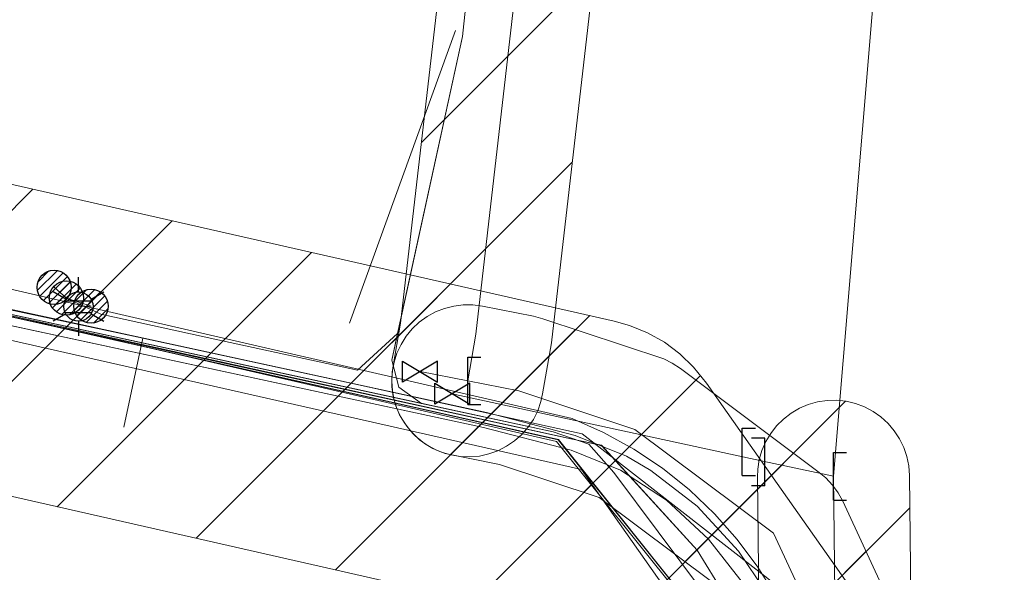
# Model space of a CAD drawing. Header units: metres. Extents: x 197355 to 199157, y 355772 to 356286.
# Tile 192 of 256: x 198014 to 198040, y 356106 to 356121. Entities that reach past the tile are written whole.
import ezdxf
from ezdxf.enums import TextEntityAlignment as Align
from ezdxf.lldxf.tags import DXFTag

# ---------------------------------------------------------------- set-up
doc = ezdxf.new("R2010")
doc.units = ezdxf.units.M
for name, color, linetype, lineweight in [('B-WE-KL-BRANDSTOF_ENEXISNETBEHEERB.V.-G', 40, 'KL-BRANDSTOF-N', 18), ('B-WE-KL-BRANDSTOF_ENEXISNETBEHEERB.V.-V', 40, 'Continuous', 18), ('B-WE-KL-DATA_KABELBUNDEL_KPNB.V.-G', 90, 'Continuous', 18), ('B-WE-KL-DATA_KABELBUNDEL_ZIGGOB.V.-G', 94, 'Continuous', 18), ('B-WE-KL-DATA_TELECOM_BTNEDERLANDN.V.-G', 74, 'KL-TELECOM-ALGEMEEN-N', 18), ('B-WE-KL-DATA_TELECOM_EUROFIBERNEDERLANDB.V.-G', 98, 'KL-TELECOM-ALGEMEEN-N', 18), ('B-WE-KL-DATA_ZIGGOB.V.-G', 94, 'KL-DATA-N', 18), ('B-WE-KL-ET_LS_ENEXISNETBEHEERB.V.-G', 190, 'KL-LS-N', 18), ('B-WE-KL-ET_LS_HULPSTUK_ENEXISNETBEHEERB.V.-G', 190, 'Continuous', 18), ('B-WE-KL-ET_LS_HULPSTUK_ENEXISNETBEHEERB.V.-S', 190, 'Continuous', 25), ('B-WE-KL-ET_LS_KABELBUNDEL_ENEXISNETBEHEERB.V.-G', 190, 'KL-BUNDEL-N', 18), ('B-WE-KL-GAS_HULPSTUK_ENEXISNETBEHEERB.V.-S', 30, 'Continuous', 25), ('B-WE-KL-GAS_LD_ENEXISNETBEHEERB.V.-G', 50, 'KL-GAS-LD-N', 18), ('B-WE-KL-GAS_LD_HOOFDLEIDING_30 MBAR_PVC_250_ENEXISNETBEHEERB.V.-G', 50, 'KL-GAS-LD-N', 18), ('B-WE-KL-WATER_TRANSPORTLEIDING_NVWATERLEIDINGMAATSCHAPPIJLIMBURG-G', 170, 'KL-WATER-TR-N', 18), ('B-WE-KL-WATER_TRANSPORTLEIDING_NVWATERLEIDINGMAATSCHAPPIJLIMBURG-V', 170, 'Continuous', 18)]:
    doc.layers.add(name, color=color, linetype=linetype, lineweight=lineweight)
doc.styles.add('NLCS-ISO', font='NLCS-ISO.ttf')
doc.styles.get("Standard").update_dxf_attribs({"font": 'isocp.shx'})
tags = doc.linetypes.add('KL-BRANDSTOF-N', pattern='A,4,-0.5,[105,NLCS.SHX,S=0.5,R=0,X=0.75,Y=0],-2,4,-1,["B",Standard,S=1,R=0,X=-0.15,Y=-0.5],-1.5', length=13).pattern_tags.tags
tags[18] = DXFTag(74, 10)
doc.linetypes.add('KL-BUNDEL-N', pattern='A,28,-5,[103,NLCS.SHX,S=1.25,R=0,X=0,Y=0],-5,[103,NLCS.SHX,S=1.25,R=0,X=0,Y=0],-5,[103,NLCS.SHX,S=1.25,R=0,X=0,Y=0],-5,[103,NLCS.SHX,S=1.25,R=0,X=0,Y=0],-5', length=53)
tags = doc.linetypes.add('KL-DATA-N', pattern='A,4,-1,[101,NLCS.SHX,S=0.5,R=0,X=0,Y=0],-1,4,-1,["D",Standard,S=1,R=0,X=-0.25,Y=-0.5],-1.5', length=12.5).pattern_tags.tags
tags[18] = DXFTag(74, 10)
tags = doc.linetypes.add('KL-GAS-LD-N', pattern='A,4,-1,[69,NLCS.SHX,S=0.5,R=0,X=0,Y=0],-1,4,-1,["L",Standard,S=1,R=0,X=0.25,Y=-0.5],-2', length=13).pattern_tags.tags
tags[18] = DXFTag(74, 10)
tags = doc.linetypes.add('KL-LS-N', pattern='A,4,-1,[103,NLCS.SHX,S=0.75,R=0,X=0,Y=0],-1,4,-1,["L",Standard,S=1,R=0,X=0,Y=-0.5],-2', length=13).pattern_tags.tags
tags[18] = DXFTag(74, 10)
doc.linetypes.add('KL-TELECOM-ALGEMEEN-N', pattern='A,7,-1,[101,NLCS.SHX,S=0.5,R=0,X=0,Y=0],-1', length=9)
doc.linetypes.add('KL-WATER-TR-N', pattern='A,7,-0.5,[168,NLCS.SHX,S=0.75,R=0,X=0.75,Y=0],-2,[168,NLCS.SHX,S=0.75,R=0,X=0.75,Y=0],-2', length=11.5)
pattern_1 = [(45, (0, 0), (-2.245064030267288, 2.245064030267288), [])]

# ---------------------------------------------------------------- blocks, each defined once
blk = doc.blocks.new('SKL-WTB_HULP_AFSLUITER-SO')
for p, q in [((2.303946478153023, 1.373199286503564), (-2.303946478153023, -1.373199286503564)), ((-2.303946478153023, 1.373199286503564), (2.303946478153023, -1.373199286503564)), ((2.303946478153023, -1.373199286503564), (2.303946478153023, 1.373199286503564))]:
    blk.add_line(p, q)
at = {"ltscale": 0.1}
blk.add_line((-2.303946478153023, -1.373199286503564), (-2.303946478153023, 1.373199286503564), dxfattribs=at)
blk = doc.blocks.new('SKL-WTB_HULP_EINDKAP-SO')
for p, q in [((0, -0.625), (0, 0.625)), ((0, 0.625), (0.3464025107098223, 0.625)), ((0, -0.625), (0.3464025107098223, -0.625))]:
    blk.add_line(p, q)
blk = doc.blocks.new('SKL-WTB_HULP_VERLOOPSTUK-SO')
for p, q in [((-0.5394858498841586, -0.3828538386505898), (-0.5394858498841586, 0.8671461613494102)), ((-0.5394858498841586, 0.8671461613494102), (-0.1930833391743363, 0.8671461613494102)), ((0.04827083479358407, 0.5980948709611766), (-0.2981316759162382, 0.5980948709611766)), ((0.04827083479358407, -0.6519051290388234), (0.04827083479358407, 0.5980948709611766)), ((-0.5394858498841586, -0.3828538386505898), (-0.1930833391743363, -0.3828538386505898)), ((0.04827083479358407, -0.6519051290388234), (-0.2981316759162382, -0.6519051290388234))]:
    blk.add_line(p, q)
blk = doc.blocks.new('SKL-ET_HULP_MOF-SO')
h = blk.add_hatch()
h.set_pattern_fill('ANSI31', color=256, scale=6, style=0)
h.set_pattern_definition([(45, (-2.250000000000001, -126.9820083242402), (-0.5303300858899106, 0.5303300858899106), [])])
edge = h.paths.add_edge_path()
edge.add_arc((0, 0), 2.25, 0, 360)
at = {"linetype": 'Continuous'}
blk.add_circle((0, 0), 2.25, dxfattribs=at)
blk = doc.blocks.new('B-SIE-WEG_LICHTMAST-SO')
at = {"ltscale": 0.1}
for p, q in [((2.544954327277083e-10, 0.3857625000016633), (5.089692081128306e-10, 0.77152500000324)), ((-0.3340803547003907, 0.1928812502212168), (-0.6681599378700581, 0.3857625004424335)), ((0.3340803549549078, 0.1928812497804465), (0.6681599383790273, 0.3857624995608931)), ((-0.3340803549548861, -0.1928812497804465), (-0.6681599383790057, -0.3857624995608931)), ((0.3340803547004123, -0.1928812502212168), (0.6681599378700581, -0.3857625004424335)), ((-2.544954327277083e-10, -0.3857625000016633), (-5.089475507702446e-10, -0.77152500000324))]:
    blk.add_line(p, q, dxfattribs=at)
at = {"flags": 128}
for points in [[(-0.3543824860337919, 0.1523999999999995), (0.3543824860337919, 0.1523999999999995)], [(-0.3543824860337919, -0.1523999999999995), (0.3543824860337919, -0.1523999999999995)]]:
    blk.add_lwpolyline(points, dxfattribs=at)
at = {"ltscale": 0.1}
blk.add_circle((0, 0), 0.3857625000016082, dxfattribs=at)
at = {"style": 'NLCS-ISO'}
blk.add_attdef('TYPE', text='', height=0.54864, dxfattribs=at).set_placement((5.089692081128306e-10, 0.77152500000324), align=Align.BOTTOM_CENTER)

msp = doc.modelspace()

# ---------------------------------------------------------------- hatches: boundary and pattern name
at = {"layer": 'B-WE-KL-BRANDSTOF_ENEXISNETBEHEERB.V.-V'}
h = msp.add_hatch(dxfattribs=at)
h.set_pattern_fill('ANSI31', color=256, style=0)
h.set_pattern_definition(pattern_1)
h.paths.add_polyline_path([(198025.725, 356109.097), (198025.976, 356109.12), (198026.222, 356109.175), (198026.46, 356109.26), (198026.686, 356109.375), (198026.895, 356109.518), (198027.085, 356109.685), (198027.251, 356109.874), (198027.392, 356110.084), (198027.507, 356110.311), (198027.591, 356110.549), (198027.637, 356110.753), (198027.868, 356112.099), (198029.288, 356124.425), (198030.599, 356135.429), (198031.052, 356138.32), (198031.075, 356138.572), (198031.066, 356138.824), (198031.026, 356139.074), (198030.955, 356139.315), (198030.852, 356139.548), (198030.723, 356139.764), (198030.567, 356139.962), (198030.385, 356140.141), (198030.185, 356140.293), (198029.965, 356140.42), (198029.732, 356140.518), (198029.49, 356140.586), (198029.24, 356140.622), (198028.986, 356140.627), (198028.735, 356140.6), (198028.488, 356140.541), (198028.252, 356140.451), (198028.03, 356140.333), (198027.822, 356140.187), (198027.635, 356140.016), (198027.472, 356139.824), (198027.335, 356139.613), (198027.224, 356139.384), (198027.143, 356139.144), (198027.1, 356138.939), (198026.631, 356135.938), (198025.316, 356124.898), (198023.901, 356112.613), (198023.697, 356111.438), (198023.669, 356111.188), (198023.674, 356110.935), (198023.71, 356110.683), (198023.777, 356110.441), (198023.876, 356110.207), (198024.002, 356109.988), (198024.155, 356109.788), (198024.333, 356109.606), (198024.53, 356109.451), (198024.748, 356109.32), (198024.98, 356109.218), (198025.221, 356109.147), (198025.471, 356109.106), (198025.723, 356109.097)])
h = msp.add_hatch(dxfattribs=at)
h.set_pattern_fill('ANSI31', color=256, style=0)
h.set_pattern_definition(pattern_1)
h.paths.add_polyline_path([(198025.807, 356109.101), (198026.066, 356109.136), (198026.319, 356109.205), (198026.561, 356109.307), (198026.787, 356109.439), (198026.994, 356109.599), (198027.177, 356109.784), (198027.336, 356109.994), (198027.465, 356110.22), (198027.564, 356110.463), (198027.63, 356110.715), (198027.663, 356110.976), (198027.662, 356111.236), (198027.626, 356111.497), (198027.558, 356111.748), (198027.456, 356111.99), (198027.324, 356112.216), (198027.164, 356112.423), (198026.979, 356112.606), (198026.769, 356112.765), (198026.543, 356112.894), (198026.3, 356112.993), (198026.048, 356113.059), (198024.794, 356113.302), (198024.533, 356113.335), (198024.272, 356113.334), (198024.014, 356113.299), (198023.761, 356113.23), (198023.519, 356113.128), (198023.293, 356112.996), (198023.086, 356112.836), (198022.903, 356112.651), (198022.744, 356112.441), (198022.615, 356112.215), (198022.516, 356111.972), (198022.45, 356111.72), (198022.417, 356111.461), (198022.418, 356111.198), (198022.453, 356110.94), (198022.522, 356110.687), (198022.624, 356110.445), (198022.756, 356110.219), (198022.916, 356110.012), (198023.101, 356109.829), (198023.311, 356109.67), (198023.538, 356109.541), (198023.78, 356109.442), (198024.032, 356109.376), (198025.287, 356109.133), (198025.547, 356109.1)])
h = msp.add_hatch(dxfattribs=at)
h.set_pattern_fill('ANSI31', color=256, style=0)
h.set_pattern_definition(pattern_1)
h.paths.add_polyline_path([(198035.873, 356034.526), (198036.125, 356034.551), (198036.371, 356034.608), (198036.607, 356034.695), (198036.832, 356034.812), (198037.039, 356034.956), (198037.227, 356035.125), (198037.393, 356035.318), (198037.532, 356035.528), (198037.644, 356035.754), (198037.727, 356035.995), (198037.778, 356036.241), (198037.797, 356036.451), (198037.882, 356038.782), (198037.726, 356041.703), (198037.475, 356103.288), (198037.458, 356103.541), (198037.409, 356103.789), (198037.29, 356104.12), (198035.526, 356107.929), (198035.406, 356108.151), (198035.258, 356108.357), (198035.086, 356108.542), (198034.909, 356108.69), (198031.258, 356111.422), (198031.046, 356111.561), (198030.82, 356111.671), (198027.638, 356112.731), (198027.396, 356112.794), (198026.052, 356113.058), (198025.803, 356113.091), (198025.55, 356113.093), (198025.299, 356113.062), (198025.053, 356112.999), (198024.819, 356112.907), (198024.596, 356112.785), (198024.392, 356112.637), (198024.207, 356112.463), (198024.047, 356112.269), (198023.912, 356112.054), (198023.805, 356111.826), (198023.728, 356111.584), (198023.682, 356111.335), (198023.667, 356111.084), (198023.685, 356110.831), (198023.734, 356110.584), (198023.814, 356110.344), (198023.924, 356110.115), (198024.062, 356109.903), (198024.225, 356109.71), (198024.411, 356109.54), (198024.617, 356109.394), (198024.841, 356109.275), (198025.076, 356109.185), (198026.5, 356108.894), (198029.122, 356108.025), (198032.108, 356105.79), (198033.477, 356102.836), (198033.726, 356041.634), (198033.881, 356038.835), (198033.799, 356036.597), (198033.806, 356036.345), (198033.845, 356036.094), (198033.915, 356035.851), (198034.014, 356035.62), (198034.143, 356035.401), (198034.298, 356035.201), (198034.476, 356035.023), (198034.677, 356034.868), (198034.895, 356034.739), (198035.126, 356034.64), (198035.371, 356034.57), (198035.621, 356034.532), (198035.872, 356034.525)])
h = msp.add_hatch(dxfattribs=at)
h.set_pattern_fill('ANSI31', color=256, style=0)
h.set_pattern_definition(pattern_1)
h.paths.add_polyline_path([(198035.364, 356106.588), (198035.616, 356106.614), (198035.862, 356106.671), (198036.098, 356106.759), (198036.323, 356106.877), (198036.529, 356107.021), (198036.717, 356107.191), (198036.881, 356107.383), (198037.02, 356107.594), (198037.132, 356107.821), (198037.214, 356108.06), (198037.264, 356108.308), (198037.284, 356108.561), (198037.271, 356108.812), (198037.227, 356109.062), (198037.151, 356109.302), (198037.045, 356109.533), (198036.912, 356109.748), (198036.752, 356109.944), (198036.57, 356110.118), (198036.366, 356110.268), (198036.144, 356110.391), (198035.911, 356110.485), (198035.707, 356110.541), (198033.849, 356110.943), (198033.599, 356110.981), (198033.346, 356110.986), (198033.096, 356110.96), (198032.85, 356110.903), (198032.611, 356110.814), (198032.388, 356110.697), (198032.18, 356110.552), (198031.993, 356110.382), (198031.829, 356110.191), (198031.69, 356109.979), (198031.579, 356109.751), (198031.497, 356109.513), (198031.446, 356109.266), (198031.427, 356109.012), (198031.44, 356108.761), (198031.485, 356108.511), (198031.56, 356108.271), (198031.666, 356108.041), (198031.8, 356107.825), (198031.959, 356107.63), (198032.142, 356107.456), (198032.345, 356107.306), (198032.567, 356107.182), (198032.801, 356107.089), (198034.861, 356106.631), (198035.111, 356106.594), (198035.363, 356106.588)])
h = msp.add_hatch(dxfattribs=at)
h.set_pattern_fill('ANSI31', color=256, style=0)
h.set_pattern_definition(pattern_1)
h.paths.add_polyline_path([(198036.161, 356034.541), (198036.412, 356034.567), (198036.659, 356034.625), (198036.895, 356034.713), (198037.119, 356034.832), (198037.327, 356034.977), (198038.078, 356035.673), (198038.251, 356035.856), (198038.4, 356036.061), (198038.522, 356036.282), (198038.614, 356036.518), (198038.677, 356036.764), (198038.708, 356037.014), (198038.707, 356037.266), (198038.673, 356037.518), (198038.609, 356037.762), (198038.515, 356037.996), (198038.391, 356038.218), (198038.241, 356038.42), (198038.143, 356038.522), (198038.146, 356039.02), (198037.851, 356042.41), (198037.854, 356046.333), (198037.724, 356068.566), (198037.284, 356108.608), (198037.265, 356108.861), (198037.215, 356109.107), (198037.133, 356109.348), (198037.023, 356109.574), (198036.884, 356109.786), (198036.719, 356109.979), (198036.532, 356110.149), (198036.326, 356110.293), (198036.101, 356110.411), (198035.866, 356110.5), (198035.619, 356110.558), (198035.367, 356110.584), (198035.115, 356110.579), (198034.865, 356110.542), (198034.622, 356110.473), (198034.388, 356110.374), (198034.17, 356110.247), (198033.969, 356110.093), (198033.79, 356109.916), (198033.634, 356109.716), (198033.504, 356109.498), (198033.403, 356109.266), (198033.333, 356109.025), (198033.293, 356108.775), (198033.284, 356108.565), (198033.724, 356068.543), (198033.854, 356046.309), (198033.851, 356042.326), (198034.15, 356038.793), (198034.079, 356036.603), (198034.087, 356036.351), (198034.126, 356036.102), (198034.197, 356035.859), (198034.298, 356035.626), (198034.427, 356035.41), (198034.583, 356035.211), (198034.762, 356035.033), (198034.964, 356034.878), (198035.181, 356034.751), (198035.415, 356034.652), (198035.658, 356034.584), (198035.909, 356034.546), (198036.16, 356034.541)])
at = {"layer": 'B-WE-KL-WATER_TRANSPORTLEIDING_NVWATERLEIDINGMAATSCHAPPIJLIMBURG-V'}
h = msp.add_hatch(dxfattribs=at)
h.set_pattern_fill('ANSI31', color=256, style=0)
h.set_pattern_definition(pattern_1)
edge = h.paths.add_edge_path()
edge.add_line((198034.5805758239, 356087.9614111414), (198033.7788769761, 356088.0930074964))
edge.add_line((198033.7788769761, 356088.0930074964), (198033.3135221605, 356088.2473501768))
edge.add_line((198033.3135221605, 356088.2473501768), (198032.8591414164, 356088.4645585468))
edge.add_line((198032.8591414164, 356088.4645585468), (198032.4335444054, 356088.7397566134))
edge.add_line((198032.4335444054, 356088.7397566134), (198032.0474011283, 356089.064340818))
edge.add_line((198032.0474011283, 356089.064340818), (198031.7042006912, 356089.4371412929))
edge.add_line((198031.7042006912, 356089.4371412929), (198031.4112149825, 356089.8486020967))
edge.add_line((198031.4112149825, 356089.8486020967), (198031.1722513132, 356090.2937618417))
edge.add_line((198031.1722513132, 356090.2937618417), (198030.9917121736, 356090.7658796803))
edge.add_line((198030.9917121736, 356090.7658796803), (198030.87261148, 356091.2558711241))
edge.add_line((198030.87261148, 356091.2558711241), (198030.8122418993, 356091.7906945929))
edge.add_line((198030.8122418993, 356091.7906945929), (198030.4445648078, 356099.2757716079))
edge.add_line((198030.4445648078, 356099.2757716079), (198026.271122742, 356105.2001848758))
edge.add_line((198026.271122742, 356105.2001848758), (198006.1227527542, 356109.7704323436))
edge.add_line((198006.1227527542, 356109.7704323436), (198005.6982263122, 356109.8904072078))
edge.add_line((198005.6982263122, 356109.8904072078), (198005.2255167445, 356110.085955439))
edge.add_line((198005.2255167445, 356110.085955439), (198004.7863529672, 356110.3363347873))
edge.add_line((198004.7863529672, 356110.3363347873), (198004.383487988, 356110.6392828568))
edge.add_line((198004.383487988, 356110.6392828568), (198004.0193520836, 356110.9930148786))
edge.add_line((198004.0193520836, 356110.9930148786), (198003.7054700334, 356111.3867651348))
edge.add_line((198003.7054700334, 356111.3867651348), (198003.4423738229, 356111.8193944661))
edge.add_line((198003.4423738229, 356111.8193944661), (198003.236605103, 356112.2805726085))
edge.add_line((198003.236605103, 356112.2805726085), (198003.0894189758, 356112.764526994))
edge.add_line((198003.0894189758, 356112.764526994), (198003.0055648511, 356113.2620614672))
edge.add_line((198003.0055648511, 356113.2620614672), (198002.9847932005, 356113.7669723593))
edge.add_line((198002.9847932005, 356113.7669723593), (198003.0287871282, 356114.2709028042))
edge.add_line((198003.0287871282, 356114.2709028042), (198003.1352610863, 356114.7664470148))
edge.add_line((198003.1352610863, 356114.7664470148), (198003.3029152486, 356115.2414671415))
edge.add_line((198003.3029152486, 356115.2414671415), (198003.5301045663, 356115.6934458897))
edge.add_line((198003.5301045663, 356115.6934458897), (198003.8126178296, 356116.1136143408))
edge.add_line((198003.8126178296, 356116.1136143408), (198004.1443657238, 356116.4933257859))
edge.add_line((198004.1443657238, 356116.4933257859), (198004.5223629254, 356116.8289681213))
edge.add_line((198004.5223629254, 356116.8289681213), (198004.940343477, 356117.1142818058))
edge.add_line((198004.940343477, 356117.1142818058), (198005.3901280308, 356117.3439760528))
edge.add_line((198005.3901280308, 356117.3439760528), (198005.8654408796, 356117.5160168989))
edge.add_line((198005.8654408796, 356117.5160168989), (198006.358310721, 356117.6262535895))
edge.add_line((198006.358310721, 356117.6262535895), (198006.8630634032, 356117.6734491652))
edge.add_line((198006.8630634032, 356117.6734491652), (198007.3679867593, 356117.6566716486))
edge.add_line((198007.3679867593, 356117.6566716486), (198007.8971966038, 356117.5708767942))
edge.add_line((198007.8971966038, 356117.5708767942), (198029.5150947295, 356112.6673753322))
edge.add_line((198029.5150947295, 356112.6673753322), (198029.9239849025, 356112.5525844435))
edge.add_line((198029.9239849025, 356112.5525844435), (198030.3979374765, 356112.3592829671))
edge.add_line((198030.3979374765, 356112.3592829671), (198030.8369616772, 356112.1105825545))
edge.add_line((198030.8369616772, 356112.1105825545), (198031.243720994, 356111.8079151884))
edge.add_line((198031.243720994, 356111.8079151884), (198031.6060660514, 356111.4583400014))
edge.add_line((198031.6060660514, 356111.4583400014), (198031.9426518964, 356111.0393076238))
edge.add_line((198031.9426518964, 356111.0393076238), (198037.6258687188, 356102.9728703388))
edge.add_line((198037.6258687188, 356102.9728703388), (198038.0241170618, 356102.2793987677))
edge.add_line((198038.0241170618, 356102.2793987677), (198038.2003957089, 356101.8196764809))
edge.add_line((198038.2003957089, 356101.8196764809), (198038.31938852, 356101.3301288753))
edge.add_line((198038.31938852, 356101.3301288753), (198038.3797557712, 356100.7953260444))
edge.add_line((198038.3797557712, 356100.7953260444), (198038.629765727, 356095.7013731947))
edge.add_line((198038.629765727, 356095.7013731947), (198057.2655906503, 356094.4188710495))
edge.add_line((198057.2655906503, 356094.4188710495), (198057.7184770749, 356094.6890805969))
edge.add_line((198057.7184770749, 356094.6890805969), (198058.180577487, 356094.8913494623))
edge.add_line((198058.180577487, 356094.8913494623), (198058.6656961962, 356095.0336083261))
edge.add_line((198058.6656961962, 356095.0336083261), (198059.165076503, 356095.1136372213))
edge.add_line((198059.165076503, 356095.1136372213), (198059.6717625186, 356095.13044671))
edge.add_line((198059.6717625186, 356095.13044671), (198060.1743720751, 356095.0833020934))
edge.add_line((198060.1743720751, 356095.0833020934), (198060.6659315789, 356094.9731799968))
edge.add_line((198060.6659315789, 356094.9731799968), (198061.1424482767, 356094.8001924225))
edge.add_line((198061.1424482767, 356094.8001924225), (198061.5922579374, 356094.5704853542))
edge.add_line((198061.5922579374, 356094.5704853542), (198062.0088669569, 356094.2855630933))
edge.add_line((198062.0088669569, 356094.2855630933), (198062.3863997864, 356093.9496228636))
edge.add_line((198062.3863997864, 356093.9496228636), (198062.7200324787, 356093.5679854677))
edge.add_line((198062.7200324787, 356093.5679854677), (198063.0014026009, 356093.148328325))
edge.add_line((198063.0014026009, 356093.148328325), (198063.227848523, 356092.6970368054))
edge.add_line((198063.227848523, 356092.6970368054), (198063.3957388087, 356092.2205481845))
edge.add_line((198063.3957388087, 356092.2205481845), (198063.5020467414, 356091.7265759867))
edge.add_line((198063.5020467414, 356091.7265759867), (198063.5452393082, 356091.2218628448))
edge.add_line((198063.5452393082, 356091.2218628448), (198063.5244673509, 356090.71774342))
edge.add_line((198063.5244673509, 356090.71774342), (198063.4397702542, 356090.2191491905))
edge.add_line((198063.4397702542, 356090.2191491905), (198063.2925117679, 356089.7349568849))
edge.add_line((198063.2925117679, 356089.7349568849), (198063.0860032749, 356089.2731142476))
edge.add_line((198063.0860032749, 356089.2731142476), (198062.822787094, 356088.8410876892))
edge.add_line((198062.822787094, 356088.8410876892), (198062.5090021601, 356088.4474592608))
edge.add_line((198062.5090021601, 356088.4474592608), (198062.1226860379, 356088.0730297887))
edge.add_line((198062.1226860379, 356088.0730297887), (198061.1503383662, 356087.2428605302))
edge.add_line((198061.1503383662, 356087.2428605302), (198060.8656866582, 356087.0277544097))
edge.add_line((198060.8656866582, 356087.0277544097), (198060.423780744, 356086.7640757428))
edge.add_line((198060.423780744, 356086.7640757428), (198059.9602360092, 356086.5615251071))
edge.add_line((198059.9602360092, 356086.5615251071), (198059.4736526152, 356086.4182711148))
edge.add_line((198059.4736526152, 356086.4182711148), (198058.9735447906, 356086.3379969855))
edge.add_arc((198058.975999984, 356085.3379999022), 1.000000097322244, 90.14067235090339, 91.81660770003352)
edge.add_line((198058.9442995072, 356086.3374974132), (198058.4478196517, 356086.3217508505))
edge.add_line((198058.4478196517, 356086.3217508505), (198058.3079955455, 356086.3283740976))
edge.add_line((198058.3079955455, 356086.3283740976), (198034.5805758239, 356087.9614111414))

# ---------------------------------------------------------------- linework, layer by layer
at = {"layer": 'B-WE-KL-BRANDSTOF_ENEXISNETBEHEERB.V.-G', "linetype": 'ByBlock', "ltscale": 0.5, "flags": 128}
for points in [[(198025.316, 356124.898), (198023.901, 356112.613), (198023.697, 356111.438), (198023.669, 356111.188), (198023.674, 356110.935), (198023.71, 356110.683), (198023.777, 356110.441), (198023.876, 356110.207), (198024.002, 356109.988), (198024.155, 356109.788), (198024.333, 356109.606), (198024.53, 356109.451), (198024.748, 356109.32), (198024.98, 356109.218), (198025.221, 356109.147), (198025.471, 356109.106), (198025.723, 356109.097), (198025.725, 356109.097), (198025.725, 356109.097), (198025.976, 356109.12), (198026.222, 356109.175), (198026.46, 356109.26), (198026.686, 356109.375), (198026.895, 356109.518), (198027.085, 356109.685), (198027.251, 356109.874), (198027.392, 356110.084), (198027.507, 356110.311), (198027.591, 356110.549), (198027.637, 356110.753), (198027.868, 356112.099), (198029.288, 356124.425)], [(198037.29, 356104.12), (198035.526, 356107.929), (198035.406, 356108.151), (198035.258, 356108.357), (198035.086, 356108.542), (198034.909, 356108.69), (198031.258, 356111.422), (198031.046, 356111.561), (198030.82, 356111.671), (198027.638, 356112.731), (198027.396, 356112.794), (198026.052, 356113.058), (198025.803, 356113.091), (198025.55, 356113.093), (198025.299, 356113.062), (198025.053, 356112.999), (198024.819, 356112.907), (198024.596, 356112.785), (198024.392, 356112.637), (198024.207, 356112.463), (198024.047, 356112.269), (198023.912, 356112.054), (198023.805, 356111.826), (198023.728, 356111.584), (198023.682, 356111.335), (198023.667, 356111.084), (198023.685, 356110.831), (198023.734, 356110.584), (198023.814, 356110.344), (198023.924, 356110.115), (198024.062, 356109.903), (198024.225, 356109.71), (198024.411, 356109.54), (198024.617, 356109.394), (198024.841, 356109.275), (198025.076, 356109.185), (198026.5, 356108.894), (198029.122, 356108.025), (198032.108, 356105.79)], [(198037.724, 356068.566), (198037.284, 356108.608), (198037.265, 356108.861), (198037.215, 356109.107), (198037.133, 356109.348), (198037.023, 356109.574), (198036.884, 356109.786), (198036.719, 356109.979), (198036.532, 356110.149), (198036.326, 356110.293), (198036.101, 356110.411), (198035.866, 356110.5), (198035.619, 356110.558), (198035.367, 356110.584), (198035.115, 356110.579), (198034.865, 356110.542), (198034.622, 356110.473), (198034.388, 356110.374), (198034.17, 356110.247), (198033.969, 356110.093), (198033.79, 356109.916), (198033.634, 356109.716), (198033.504, 356109.498), (198033.403, 356109.266), (198033.333, 356109.025), (198033.293, 356108.775), (198033.284, 356108.565), (198033.724, 356068.543)]]:
    msp.add_lwpolyline(points, dxfattribs=at)
at = {"layer": 'B-WE-KL-DATA_KABELBUNDEL_KPNB.V.-G', "ltscale": 0.5, "flags": 128}
for points in [[(197980.563, 356120.014), (197998.433, 356116.562), (198000.305, 356116.322), (198001.006, 356116.175), (198012.617, 356113.741), (198028.412, 356110.109), (198029.24, 356109.739), (198030.034, 356109.301), (198030.788, 356108.796), (198031.496, 356108.229), (198032.153, 356107.604), (198032.754, 356106.925), (198033.295, 356106.197), (198033.773, 356105.426)], [(198033.773, 356105.426), (198033.295, 356106.197), (198032.754, 356106.925), (198032.153, 356107.604), (198031.496, 356108.229), (198030.788, 356108.796), (198030.034, 356109.301), (198029.24, 356109.739), (198028.412, 356110.109), (198012.617, 356113.741), (198001.006, 356116.175), (198000.305, 356116.322)]]:
    msp.add_lwpolyline(points, dxfattribs=at)
at = {"layer": 'B-WE-KL-DATA_KABELBUNDEL_ZIGGOB.V.-G', "ltscale": 0.5, "flags": 128}
for points in [[(198035.722, 356098.94), (198035.313, 356098.993), (198034.994, 356100.858), (198034.491, 356102.617), (198033.815, 356104.236), (198032.979, 356105.684), (198031.998, 356106.934), (198030.892, 356107.962), (198029.681, 356108.746), (198028.389, 356109.274), (198026.078, 356109.869), (197982.407, 356119.286), (197967.257, 356122.321), (197958.837, 356123.804), (197951.533, 356124.908), (197935.194, 356126.732)], [(198026.163, 356110.26), (197985.417, 356119.101), (197972.804, 356121.773), (197966.047, 356123.094), (197958.678, 356124.322), (197951.241, 356125.355), (197935.194, 356126.732)], [(198026.163, 356110.26), (198028.489, 356109.661), (198029.839, 356109.112), (198030.483, 356108.737), (198031.696, 356107.797), (198032.788, 356106.616), (198033.737, 356105.219), (198034.527, 356103.632), (198034.857, 356102.776), (198035.379, 356100.962), (198035.722, 356098.94)]]:
    msp.add_lwpolyline(points, dxfattribs=at)
at = {"layer": 'B-WE-KL-DATA_TELECOM_BTNEDERLANDN.V.-G', "ltscale": 0.5, "flags": 128}
for points in [[(197517.234, 355970.285), (197516.927, 355971.123), (197517.073, 355972.14), (197517.759, 355972.472), (197522.406, 355971.174), (197531.004, 355968.578), (197535.406, 355967.193), (197536.049, 355967.086), (197536.928, 355967.245), (197537.676, 355967.676), (197538.34, 355968.439), (197539.006, 355970.531), (197539.349, 355971.379), (197539.986, 355972.027), (197540.862, 355972.275), (197552.642, 355972.704), (197558.763, 355972.792), (197563.452, 355973.142), (197570.047, 355973.857), (197578.655, 355975.52), (197588.802, 355979.015), (197590.634, 355979.086), (197592.542, 355978.606), (197593.452, 355978.472), (197603.055, 355981.044), (197611.503, 355986.964), (197616.929, 355993.157), (197619.729, 355996.864), (197626.177, 356001.667), (197634.858, 356009.108), (197644.746, 356017.114), (197653.728, 356022.308), (197663.595, 356029.198), (197659.68, 356036.096), (197662.829, 356039.517), (197672.325, 356045.259), (197677.704, 356048.828), (197695.156, 356058.809), (197706.127, 356065.083), (197718.364, 356072.082), (197730.502, 356081.857), (197739.216, 356086.763), (197749.098, 356091.079), (197766.293, 356098.694), (197775.657, 356102.204), (197788.728, 356106.166), (197808.118, 356114.888), (197818.821, 356119.65), (197823, 356121.365), (197826.707, 356122.478), (197834.622, 356125.946), (197835.693, 356126.408), (197837.873, 356127.306), (197838.951, 356127.717), (197840.055, 356128.131), (197841.153, 356128.523), (197842.254, 356128.897), (197843.369, 356129.262), (197844.49, 356129.616), (197845.613, 356129.951), (197846.734, 356130.275), (197847.859, 356130.578), (197848.986, 356130.863), (197851.281, 356131.407), (197852.413, 356131.651), (197854.73, 356132.108), (197857.502, 356132.559), (197862.816, 356133.195), (197867.446, 356133.49), (197872.101, 356133.542), (197877.417, 356133.295), (197885.99, 356132.423), (197898.979, 356131.009), (197915.405, 356129.22), (197942.099, 356126.314), (197953.032, 356125.067), (197956.428, 356124.564), (197972.4, 356121.672), (197978.158, 356120.615), (197999.677, 356115.875), (198010.598, 356113.447), (198028.377, 356109.573), (198029.182, 356109.401), (198031.697, 356106.644), (198034.554, 356102.023), (198037.973, 356100.89), (198041.435, 356099.893), (198044.932, 356099.034), (198048.462, 356098.315), (198052.017, 356097.735), (198055.592, 356097.297), (198059.181, 356097.001), (198062.78, 356096.848), (198066.382, 356096.837), (198069.981, 356096.969), (198071.138, 356094.792)], [(197517.19, 355970.18), (197517.23, 355970.29), (197516.93, 355971.12), (197517.07, 355972.14), (197517.76, 355972.47), (197522.41, 355971.17), (197535.41, 355967.19), (197536.05, 355967.09), (197536.93, 355967.24), (197537.68, 355967.68), (197538.34, 355968.44), (197539.35, 355971.38), (197539.99, 355972.03), (197540.86, 355972.27), (197552.64, 355972.7), (197558.76, 355972.79), (197563.45, 355973.14), (197570.05, 355973.86), (197578.66, 355975.52), (197588.8, 355979.02), (197590.63, 355979.09), (197592.54, 355978.61), (197593.45, 355978.47), (197603.05, 355981.04), (197611.5, 355986.96), (197616.93, 355993.16), (197619.73, 355996.86), (197626.18, 356001.67), (197634.86, 356009.11), (197644.75, 356017.11), (197653.73, 356022.31), (197663.59, 356029.2), (197659.68, 356036.1), (197662.83, 356039.52), (197672.32, 356045.26), (197677.7, 356048.83), (197718.36, 356072.08), (197730.5, 356081.86), (197739.22, 356086.76), (197766.29, 356098.69), (197775.66, 356102.2), (197788.73, 356106.17), (197818.82, 356119.65), (197823, 356121.36), (197826.71, 356122.48), (197838.95, 356127.72), (197846.73, 356130.28), (197852.41, 356131.65), (197857.5, 356132.56), (197862.82, 356133.2), (197867.45, 356133.49), (197872.1, 356133.54), (197877.42, 356133.29), (197942.1, 356126.31), (197953.03, 356125.07), (197956.43, 356124.56), (197978.16, 356120.61), (198029.18, 356109.4), (198031.7, 356106.64), (198034.55, 356102.02), (198037.97, 356100.89), (198041.43, 356099.89), (198044.93, 356099.03), (198048.46, 356098.31), (198052.02, 356097.74), (198055.59, 356097.3), (198059.18, 356097), (198062.78, 356096.85), (198066.38, 356096.84), (198069.98, 356096.97), (198071.33, 356094.44)]]:
    msp.add_lwpolyline(points, dxfattribs=at)
at = {"layer": 'B-WE-KL-DATA_TELECOM_EUROFIBERNEDERLANDB.V.-G', "ltscale": 0.5, "flags": 128}
for points in [[(198387.937, 356057.483), (198384.67, 356058.03), (198382.05, 356058.49), (198375.56, 356060.21), (198372.95, 356060.65), (198338.63, 356066), (198293.34, 356072.59), (198242.36, 356079.45), (198219.19, 356082.33), (198204.85, 356083.97), (198200.96, 356083.76), (198198.46, 356084.89), (198187.52, 356086.06), (198175.69, 356088.84), (198167.16, 356090.48), (198155.82, 356092.77), (198131.85, 356096.42), (198123.78, 356097.29), (198119.76, 356097.68), (198114.48, 356098.21), (198103.22, 356099.29), (198071.11, 356103.09), (198070.06, 356093.92), (198069.62, 356093.99), (198068.03, 356094.05), (198061.42, 356094.56), (198056.23, 356094.85), (198049.67, 356095.09), (198044.02, 356095.18), (198035.65, 356095.11), (198035.04, 356095.09), (198035.03, 356098.4), (198034.95, 356100.93), (198028.05, 356109.55), (198014.52, 356112.59), (197986.82, 356118.73), (197966.42, 356123.14), (197950.47, 356125.57), (197943.5, 356126.42), (197941.79, 356126.63), (197919.16, 356129.05), (197894.79, 356131.87), (197879.75, 356133.59), (197872.93, 356133.89), (197866.36, 356134.01), (197858.37, 356133.28), (197846.76, 356130.86), (197837.37, 356127.66), (197825.2, 356122.45), (197824.18, 356121.55), (197818.07, 356118.99), (197815.58, 356117.96), (197814.01, 356117.55), (197808.45, 356115.19), (197796.83, 356109.97), (197786.7, 356105.64), (197778.46, 356103.41), (197773.49, 356101.75), (197768.22, 356099.58), (197752.27, 356092.79), (197738.82, 356086.83), (197738.3, 356085.3), (197738.82, 356083.87), (197737.85, 356083.42), (197733.27, 356081.06), (197731.947, 356080.679), (197726.304, 356077.452), (197717.412, 356072.167), (197691.858, 356057.469), (197680.198, 356050.797), (197679.095, 356049.905)], [(198387.933, 356057.448), (198384.7, 356058), (198382.1, 356058.5), (198375.6, 356060.2), (198338.6, 356066), (198293.3, 356072.6), (198242.4, 356079.4), (198219.2, 356082.3), (198204.8, 356084), (198201, 356083.8), (198198.5, 356084.9), (198187.5, 356086.1), (198175.7, 356088.8), (198155.8, 356092.8), (198131.9, 356096.4), (198123.8, 356097.3), (198114.5, 356098.2), (198103.2, 356099.3), (198071.1, 356103.1), (198070.1, 356093.9), (198069.6, 356094), (198061.4, 356094.6), (198056.2, 356094.9), (198049.7, 356095.1), (198044, 356095.2), (198035, 356095.1), (198035, 356098.4), (198034.9, 356100.9), (198028, 356109.5), (198014.5, 356112.6), (197986.8, 356118.7), (197966.4, 356123.1), (197950.5, 356125.6), (197941.8, 356126.6), (197919.2, 356129.1), (197879.7, 356133.6), (197872.9, 356133.9), (197866.4, 356134), (197858.4, 356133.3), (197846.8, 356130.9), (197837.4, 356127.7), (197825.2, 356122.5), (197824.18, 356121.55), (197821.539, 356120.467), (197821.226, 356120.125), (197822.064, 356118.289), (197823.346, 356113.523), (197825.364, 356113.712), (197826.689, 356103.861), (197827.167, 356102.831), (197829.118, 356103.873), (197831.002, 356100.714), (197819.745, 356094.295), (197818.499, 356084.477), (197826.45, 356070.638), (197844.189, 356078.387)], [(198219.19, 356082.332), (198204.85, 356083.971), (198200.959, 356083.756), (198198.463, 356084.889), (198187.516, 356086.057), (198175.695, 356088.845), (198167.161, 356090.48), (198155.823, 356092.766), (198131.853, 356096.416), (198123.785, 356097.285), (198119.756, 356097.678), (198114.479, 356098.207), (198103.225, 356099.289), (198071.108, 356103.086), (198070.055, 356093.922), (198069.622, 356093.986), (198068.033, 356094.051), (198061.419, 356094.56), (198056.226, 356094.854), (198049.67, 356095.094), (198044.018, 356095.182), (198035.65, 356095.111), (198035.043, 356095.091), (198035.029, 356098.398), (198034.946, 356100.93), (198028.045, 356109.547), (198014.523, 356112.586), (197986.824, 356118.733), (197966.423, 356123.141), (197950.47, 356125.569), (197943.504, 356126.421), (197941.795, 356126.632)]]:
    msp.add_lwpolyline(points, dxfattribs=at)
at = {"layer": 'B-WE-KL-DATA_ZIGGOB.V.-G', "ltscale": 0.5, "flags": 128}
for points in [[(197774.787, 356101.897), (197780.737, 356104.401), (197784.382, 356104.258), (197808.305, 356114.536), (197834.544, 356126.131), (197838.609, 356127.803), (197844.148, 356129.719), (197849.799, 356131.27), (197854.097, 356132.19), (197859.888, 356133.087), (197865.725, 356133.606), (197870.119, 356133.744), (197874.513, 356133.668), (197878.899, 356133.377), (197893.977, 356131.713), (197906.169, 356130.116), (197923.147, 356128.324), (197935.194, 356126.732), (197951.241, 356125.355), (197958.678, 356124.322), (197966.047, 356123.094), (197972.804, 356121.773), (197985.417, 356119.101), (198026.163, 356110.26), (198028.489, 356109.661), (198029.839, 356109.112), (198030.483, 356108.737), (198031.696, 356107.797), (198032.788, 356106.616), (198033.737, 356105.219), (198034.527, 356103.632), (198034.857, 356102.776), (198035.379, 356100.962), (198035.722, 356098.94), (198035.875, 356097.762), (198036.1, 356097.526), (198036.411, 356097.453), (198053.928, 356095.525), (198063.545, 356094.554), (198063.771, 356094.593), (198063.929, 356095.336), (198064.441, 356097.614), (198064.929, 356098.888), (198065.618, 356100.039), (198066.491, 356101.051), (198067.523, 356101.892), (198068.683, 356102.537), (198069.936, 356102.968), (198071.245, 356103.171), (198073.208, 356103.068), (198075.804, 356102.795), (198103.562, 356099.271), (198137.506, 356095.335)], [(198390.103, 356073.554), (198377.882, 356075.625), (198351.192, 356080.134), (198348.431, 356063.568), (198344.869, 356064.114), (198344.754, 356064.134), (198307.066, 356069.909), (198257.536, 356076.561), (198207.946, 356082.762), (198182.036, 356085.881), (198167.994, 356088.254), (198167.732, 356088.379), (198166.915, 356089.962), (198161.916, 356092.597), (198137.506, 356095.335), (198103.562, 356099.271), (198079.224, 356101.73), (198075.344, 356101.241), (198063.281, 356095.001), (198054.03, 356096.354), (198042.911, 356098.02), (198035.313, 356098.993), (198034.994, 356100.858), (198034.491, 356102.617), (198033.815, 356104.236), (198032.979, 356105.684), (198031.998, 356106.934), (198030.892, 356107.962), (198029.681, 356108.746), (198028.389, 356109.274), (198026.078, 356109.869), (197982.407, 356119.286), (197967.257, 356122.321), (197958.837, 356123.804), (197951.533, 356124.908), (197935.194, 356126.732), (197888.339, 356131.818), (197874.639, 356133.144), (197871.556, 356133.219), (197865.866, 356133.028), (197862.079, 356132.717), (197858.305, 356132.258), (197852.677, 356131.296), (197848.957, 356130.474), (197843.438, 356128.971), (197841.624, 356128.315), (197835.429, 356125.836), (197827.662, 356122.548), (197790.628, 356106.332), (197784.382, 356104.258), (197776.676, 356102.049), (197771.433, 356100.253), (197743.232, 356087.791), (197742.542, 356086.391), (197737.094, 356083.872), (197731.401, 356081.679), (197730.361, 356079.667), (197725.007, 356076.747), (197721.737, 356075.114), (197702.193, 356062.721), (197684.582, 356052.706), (197675.362, 356046.615), (197671.668, 356044.222), (197671.207, 356043.924), (197656.214, 356034.344), (197650.801, 356029.256), (197617.418, 355997.625), (197609.649, 355990.861), (197606.434, 355988.156), (197595.428, 355978.482), (197593.974, 355975.818), (197600.303, 355951.504), (197601.455, 355946.606), (197597.888, 355945.294), (197591.088, 355942.443), (197591.175, 355941.147)], [(197591.175, 355941.147), (197591.088, 355942.443), (197597.888, 355945.294), (197601.455, 355946.606), (197600.303, 355951.504), (197593.974, 355975.818), (197595.428, 355978.482), (197606.434, 355988.156), (197609.649, 355990.861), (197617.418, 355997.625), (197650.801, 356029.256), (197656.214, 356034.344), (197671.207, 356043.924), (197671.668, 356044.222), (197675.362, 356046.615), (197684.582, 356052.706), (197702.193, 356062.721), (197721.737, 356075.114), (197725.007, 356076.747), (197730.361, 356079.667), (197731.401, 356081.679), (197737.094, 356083.872), (197742.542, 356086.391), (197743.232, 356087.791), (197771.433, 356100.253), (197776.676, 356102.049), (197784.382, 356104.258), (197790.628, 356106.332), (197827.662, 356122.548), (197835.429, 356125.836), (197841.624, 356128.315), (197843.438, 356128.971), (197848.957, 356130.474), (197852.677, 356131.296), (197858.305, 356132.258), (197862.079, 356132.717), (197865.866, 356133.028), (197871.556, 356133.219), (197874.639, 356133.144), (197888.339, 356131.818), (197935.194, 356126.732), (197951.533, 356124.908), (197958.837, 356123.804), (197967.257, 356122.321), (197982.407, 356119.286), (198026.078, 356109.869), (198028.389, 356109.274), (198029.681, 356108.746), (198030.892, 356107.962), (198031.998, 356106.934), (198032.979, 356105.684), (198033.815, 356104.236), (198034.491, 356102.617), (198034.994, 356100.858), (198035.313, 356098.993), (198042.911, 356098.02), (198054.03, 356096.354), (198063.281, 356095.001), (198075.344, 356101.241), (198079.224, 356101.73), (198103.562, 356099.271), (198137.506, 356095.335), (198161.916, 356092.597), (198166.915, 356089.962), (198167.732, 356088.379), (198167.994, 356088.254), (198182.036, 356085.881), (198207.946, 356082.762), (198257.536, 356076.561), (198307.066, 356069.909), (198344.754, 356064.134), (198344.869, 356064.114), (198348.431, 356063.568), (198351.192, 356080.134), (198377.882, 356075.625), (198390.103, 356073.554)], [(198390.103, 356073.554), (198377.882, 356075.625), (198351.192, 356080.134), (198348.431, 356063.568), (198344.869, 356064.114), (198344.754, 356064.134), (198307.066, 356069.909), (198257.536, 356076.561), (198207.946, 356082.762), (198182.036, 356085.881), (198167.994, 356088.254), (198167.732, 356088.379), (198166.915, 356089.962), (198161.916, 356092.597), (198137.506, 356095.335), (198103.562, 356099.271), (198079.224, 356101.73), (198075.344, 356101.241), (198063.281, 356095.001), (198054.03, 356096.354), (198042.911, 356098.02), (198035.313, 356098.993), (198034.994, 356100.858), (198034.491, 356102.617), (198033.815, 356104.236), (198032.979, 356105.684), (198031.998, 356106.934), (198030.892, 356107.962), (198029.681, 356108.746), (198028.389, 356109.274), (198026.078, 356109.869), (197982.407, 356119.286), (197967.257, 356122.321), (197958.837, 356123.804), (197951.533, 356124.908), (197935.194, 356126.732), (197888.339, 356131.818), (197874.639, 356133.144), (197871.556, 356133.219), (197865.866, 356133.028), (197862.079, 356132.717), (197858.305, 356132.258), (197852.677, 356131.296), (197848.957, 356130.474), (197843.438, 356128.971), (197841.624, 356128.315), (197835.429, 356125.836), (197827.662, 356122.548), (197790.628, 356106.332), (197784.382, 356104.258), (197776.676, 356102.049), (197771.433, 356100.253), (197743.232, 356087.791), (197742.542, 356086.391), (197737.094, 356083.872), (197731.401, 356081.679), (197730.361, 356079.667), (197725.007, 356076.747), (197721.737, 356075.114), (197702.193, 356062.721), (197684.582, 356052.706), (197675.362, 356046.615), (197671.668, 356044.222), (197671.207, 356043.924), (197656.214, 356034.344), (197650.801, 356029.256), (197617.418, 355997.625), (197609.649, 355990.861), (197606.434, 355988.156), (197595.428, 355978.482), (197593.974, 355975.818), (197600.303, 355951.504), (197601.455, 355946.606), (197597.888, 355945.294), (197591.088, 355942.443), (197591.175, 355941.147)], [(197637.928, 356061.171), (197628.75, 356069.282), (197627.372, 356071.978), (197632.602, 356079.302), (197636.223, 356076.5), (197638.537, 356074.652), (197649.328, 356065.49), (197652.449, 356062.751), (197658.185, 356062.892), (197659.077, 356062.406), (197671.668, 356044.222), (197675.362, 356046.615), (197684.582, 356052.706), (197702.193, 356062.721), (197721.737, 356075.114), (197725.007, 356076.747), (197730.361, 356079.667), (197731.401, 356081.679), (197737.094, 356083.872), (197742.542, 356086.391), (197743.232, 356087.791), (197771.433, 356100.253), (197776.676, 356102.049), (197784.382, 356104.258), (197790.628, 356106.332), (197827.662, 356122.548), (197835.429, 356125.836), (197841.624, 356128.315), (197843.438, 356128.971), (197848.957, 356130.474), (197852.677, 356131.296), (197858.305, 356132.258), (197862.079, 356132.717), (197865.866, 356133.028), (197871.556, 356133.219), (197874.639, 356133.144), (197888.339, 356131.818), (197935.194, 356126.732), (197951.533, 356124.908), (197958.837, 356123.804), (197967.257, 356122.321), (197982.407, 356119.286), (198026.078, 356109.869), (198028.389, 356109.274), (198029.681, 356108.746), (198030.892, 356107.962), (198031.998, 356106.934), (198032.979, 356105.684), (198033.815, 356104.236), (198034.491, 356102.617), (198034.994, 356100.858), (198035.313, 356098.993), (198042.911, 356098.02), (198054.03, 356096.354), (198063.281, 356095.001), (198075.344, 356101.241), (198079.224, 356101.73), (198103.562, 356099.271), (198137.506, 356095.335), (198161.916, 356092.597), (198166.915, 356089.962), (198167.732, 356088.379), (198167.994, 356088.254), (198182.036, 356085.881), (198207.946, 356082.762), (198257.536, 356076.561), (198307.066, 356069.909), (198344.754, 356064.134), (198344.869, 356064.114), (198348.431, 356063.568), (198351.192, 356080.134), (198377.882, 356075.625), (198390.103, 356073.554)], [(197634.534, 356076.285), (197634.954, 356076.075), (197635.423, 356076.043), (197635.868, 356076.192), (197636.223, 356076.5), (197638.537, 356074.652), (197649.328, 356065.49), (197652.449, 356062.751), (197658.185, 356062.892), (197659.077, 356062.406), (197671.668, 356044.222), (197675.362, 356046.615), (197684.582, 356052.706), (197702.193, 356062.721), (197721.737, 356075.114), (197725.007, 356076.747), (197730.361, 356079.667), (197731.401, 356081.679), (197737.094, 356083.872), (197742.542, 356086.391), (197743.232, 356087.791), (197771.433, 356100.253), (197776.676, 356102.049), (197784.382, 356104.258), (197790.628, 356106.332), (197827.662, 356122.548), (197835.429, 356125.836), (197841.624, 356128.315), (197843.438, 356128.971), (197848.957, 356130.474), (197852.677, 356131.296), (197858.305, 356132.258), (197862.079, 356132.717), (197865.866, 356133.028), (197871.556, 356133.219), (197874.639, 356133.144), (197888.339, 356131.818), (197935.194, 356126.732), (197951.533, 356124.908), (197958.837, 356123.804), (197967.257, 356122.321), (197982.407, 356119.286), (198026.078, 356109.869), (198028.389, 356109.274), (198029.681, 356108.746), (198030.892, 356107.962), (198031.998, 356106.934), (198032.979, 356105.684), (198033.815, 356104.236), (198034.491, 356102.617), (198034.994, 356100.858), (198035.313, 356098.993), (198042.911, 356098.02), (198054.03, 356096.354), (198063.281, 356095.001), (198075.344, 356101.241), (198079.224, 356101.73), (198103.562, 356099.271), (198137.506, 356095.335), (198161.916, 356092.597), (198166.915, 356089.962), (198167.732, 356088.379), (198167.994, 356088.254), (198182.036, 356085.881), (198207.946, 356082.762), (198257.536, 356076.561), (198307.066, 356069.909), (198344.754, 356064.134), (198344.869, 356064.114), (198348.431, 356063.568), (198351.192, 356080.134), (198377.882, 356075.625), (198390.103, 356073.554)]]:
    msp.add_lwpolyline(points, dxfattribs=at)
at = {"layer": 'B-WE-KL-ET_LS_ENEXISNETBEHEERB.V.-G', "ltscale": 0.5, "flags": 128}
for points in [[(198018.935, 356147.047), (198018.297, 356140.341), (198018.572, 356139.496), (198019.381, 356139.129), (198021.774, 356139.188), (198026.207, 356139.112), (198027.094, 356138.859), (198027.315, 356137.965), (198026.575, 356129.998), (198025.531, 356120.153), (198023.824, 356112.337), (198022.767, 356111.381), (198019.02, 356112.193), (198016.017, 356112.848), (198015.114, 356113.272), (198014.79, 356113.557)], [(198063.868, 356094.228), (198063.991, 356094.806), (198063.775, 356095.517), (198063.174, 356095.963), (198054.457, 356096.941), (198044.176, 356098.146), (198036.229, 356099.038), (198035.265, 356099.37), (198034.878, 356100.314), (198034.751, 356101.453), (198034.176, 356102.444), (198029.511, 356108.685), (198028.854, 356109.433), (198027.911, 356109.755), (198024.447, 356110.505), (198023.853, 356110.932), (198023.673, 356111.641), (198025.531, 356120.153), (198026.575, 356129.998), (198027.315, 356137.965), (198027.094, 356138.859), (198026.207, 356139.112), (198021.774, 356139.188), (198019.381, 356139.129), (198018.572, 356139.496), (198018.297, 356140.341), (198018.666, 356144.222), (198018.523, 356144.636), (198018.124, 356144.821), (198017.5, 356144.879), (198017.058, 356144.487), (198016.665, 356140.25), (198016.12, 356139.786)], [(197932.715, 356127.527), (197942.924, 356126.436), (197953.73, 356125.126), (197964.487, 356123.459), (197966.439, 356123.118), (197968.609, 356122.724), (197970.144, 356122.436), (197973.84, 356121.622), (198000, 356115.8), (198027.911, 356109.755), (198028.854, 356109.433), (198029.511, 356108.685), (198034.176, 356102.444), (198034.751, 356101.453), (198034.878, 356100.314)], [(198015.114, 356113.272), (198015.76, 356113.06)], [(198015.76, 356113.06), (198015.43, 356113.05)]]:
    msp.add_lwpolyline(points, dxfattribs=at)
at = {"layer": 'B-WE-KL-ET_LS_HULPSTUK_ENEXISNETBEHEERB.V.-G', "ltscale": 0.5, "flags": 128}
for points in [[(198022.555, 356112.616), (198025.346, 356120.307)], [(198023.824, 356112.337), (198025.531, 356120.153)]]:
    msp.add_lwpolyline(points, dxfattribs=at)
at = {"layer": 'B-WE-KL-ET_LS_KABELBUNDEL_ENEXISNETBEHEERB.V.-G', "ltscale": 0.5, "flags": 128}
for points in [[(198025.531, 356120.153), (198026.575, 356129.998)], [(198024.447, 356110.505), (198000, 356115.8), (197973.84, 356121.622), (197970.144, 356122.436), (197968.609, 356122.724), (197966.439, 356123.118), (197964.487, 356123.459), (197953.73, 356125.126), (197942.924, 356126.436), (197932.715, 356127.527)], [(198022.555, 356112.616), (198025.346, 356120.307)], [(198023.824, 356112.337), (198025.531, 356120.153)], [(198023.824, 356112.337), (198022.767, 356111.381), (198019.02, 356112.193), (198016.017, 356112.848), (198015.114, 356113.272), (198014.79, 356113.557)], [(198024.447, 356110.505), (198023.853, 356110.932), (198023.673, 356111.641), (198023.824, 356112.337)], [(198024.447, 356110.505), (198027.911, 356109.755), (198028.854, 356109.433), (198029.511, 356108.685), (198034.176, 356102.444), (198034.751, 356101.453), (198034.878, 356100.314)]]:
    msp.add_lwpolyline(points, dxfattribs=at)
at = {"layer": 'B-WE-KL-GAS_LD_ENEXISNETBEHEERB.V.-G', "ltscale": 0.5, "flags": 128}
for points in [[(198035.284, 356108.586), (198037.805, 356138.798), (198039.658, 356145.787), (198041.534, 356153.944)], [(198029.076, 356138.629), (198028.617, 356135.701), (198027.302, 356124.661), (198025.881, 356112.328), (198025.667, 356111.096)], [(198025.259, 356110.757), (198033.427, 356108.988)], [(198033.427, 356108.988), (198035.284, 356108.586)], [(198035.284, 356108.586), (198035.548, 356085.311), (198035.724, 356068.554), (198035.854, 356046.321), (198035.851, 356042.324), (198036.153, 356038.847), (198036.078, 356036.539), (198036.711, 356037.132)]]:
    msp.add_lwpolyline(points, dxfattribs=at)
at = {"layer": 'B-WE-KL-GAS_LD_HOOFDLEIDING_30 MBAR_PVC_250_ENEXISNETBEHEERB.V.-G', "ltscale": 0.5, "flags": 128}
for points in [[(198025.667, 356111.096), (198024.413, 356111.339)], [(198025.667, 356111.096), (198027.009, 356110.832), (198030.06, 356109.821), (198033.711, 356107.089), (198035.475, 356103.28), (198035.726, 356041.643), (198035.883, 356038.855), (198035.798, 356036.524)]]:
    msp.add_lwpolyline(points, dxfattribs=at)
at = {"layer": 'B-WE-KL-WATER_TRANSPORTLEIDING_NVWATERLEIDINGMAATSCHAPPIJLIMBURG-G', "ltscale": 0.5, "flags": 128}
for points in [[(198017.127, 356112.215), (197991.414, 356117.704), (197979.939, 356120.151), (197969.26, 356122.448), (197963.174, 356123.596), (197952.839, 356125.204), (197945.26, 356126.122), (197934.236, 356127.271), (197913.796, 356129.338), (197876.361, 356133.586), (197868.897, 356133.816), (197860.859, 356133.586), (197852.889, 356132.669), (197846.555, 356131.787), (197843.348, 356131.226), (197839.891, 356130.348)], [(198059.548, 356091.134), (198059.13, 356090.777), (198058.593, 356090.318), (198036.932, 356091.809), (198034.809, 356091.955), (198034.383, 356100.631), (198028.655, 356108.761), (198007.519, 356113.555), (198006.982, 356113.677)], [(198017.127, 356112.215), (198016.623, 356109.876)], [(198017.127, 356112.215), (198022.797, 356110.994), (198028.677, 356109.7), (198037.058, 356103.173), (198043.555, 356102.79), (198054.767, 356100.965), (198064.177, 356098.861), (198070.731, 356103.634), (198071.347, 356103.564), (198074.151, 356103.248)]]:
    msp.add_lwpolyline(points, dxfattribs=at)
at = {"layer": 'B-WE-KL-WATER_TRANSPORTLEIDING_NVWATERLEIDINGMAATSCHAPPIJLIMBURG-G', "linetype": 'ByBlock', "ltscale": 0.5, "flags": 128}
for points in [[(198037.6258687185, 356102.9728703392), (198031.9426518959, 356111.0393076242), (198031.6060660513, 356111.4583400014), (198031.2437209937, 356111.8079151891), (198030.8369616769, 356112.1105825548), (198030.3979374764, 356112.3592829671), (198029.9239849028, 356112.5525844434), (198029.515094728, 356112.6673753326), (198007.897196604, 356117.5708767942)], [(198006.1227527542, 356109.7704323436), (198026.2711227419, 356105.2001848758)]]:
    msp.add_lwpolyline(points, dxfattribs=at)

# ---------------------------------------------------------------- block references
at = {"layer": 'B-WE-KL-ET_LS_HULPSTUK_ENEXISNETBEHEERB.V.-S', "xscale": 0.2, "yscale": 0.2, "zscale": 0.2}
for p in [(198014.79, 356113.557), (198015.114, 356113.272), (198015.76, 356113.06)]:
    msp.add_blockref('SKL-ET_HULP_MOF-SO', p, dxfattribs=at)
at = {"layer": 'B-WE-KL-ET_LS_HULPSTUK_ENEXISNETBEHEERB.V.-S'}
msp.add_blockref('B-SIE-WEG_LICHTMAST-SO', (198015.43, 356113.05), dxfattribs=at)
at = {"layer": 'B-WE-KL-GAS_HULPSTUK_ENEXISNETBEHEERB.V.-S', "xscale": 0.2, "yscale": 0.2, "zscale": 0.2}
for p in [(198024.413, 356111.339), (198025.259, 356110.757)]:
    msp.add_blockref('SKL-WTB_HULP_AFSLUITER-SO', p, dxfattribs=at)
at = {"layer": 'B-WE-KL-GAS_HULPSTUK_ENEXISNETBEHEERB.V.-S'}
for name, p in [('SKL-WTB_HULP_EINDKAP-SO', (198025.667, 356111.096)), ('SKL-WTB_HULP_VERLOOPSTUK-SO', (198033.427, 356108.988)), ('SKL-WTB_HULP_EINDKAP-SO', (198035.284, 356108.586))]:
    msp.add_blockref(name, p, dxfattribs=at)

doc.saveas('drawing.dxf')
